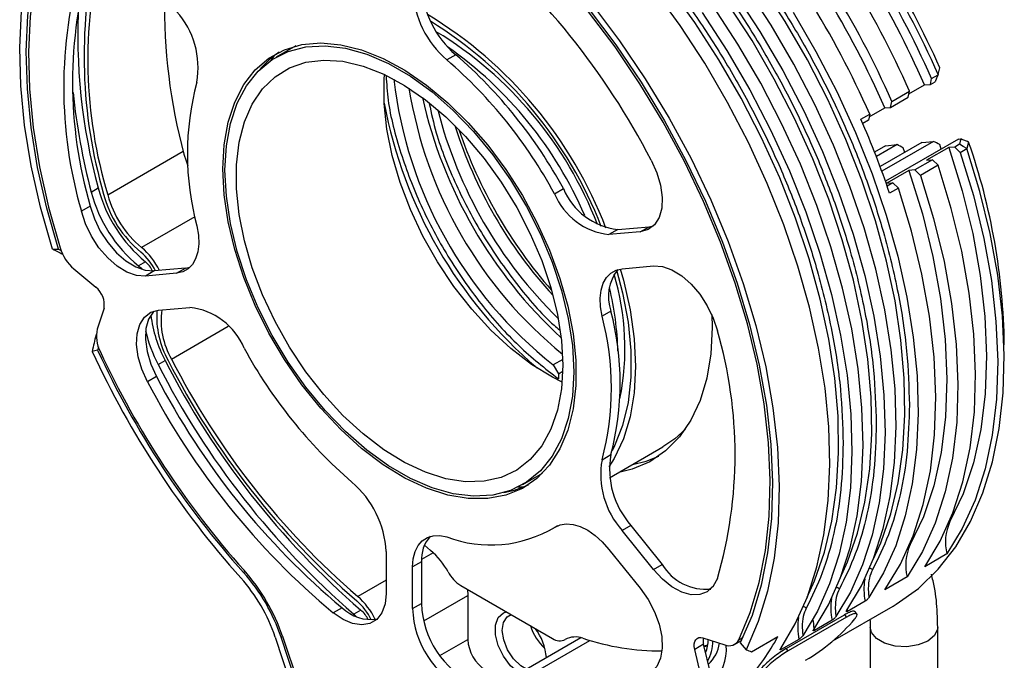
# Model space of a CAD drawing. Header units: millimetres. Extents: x 15 to 415, y 5 to 292.
# Tile 46 of 48: x 355 to 378, y 251 to 265. Entities that reach past the tile are written whole.
import ezdxf

# ---------------------------------------------------------------- set-up
doc = ezdxf.new("R2010")
doc.units = ezdxf.units.MM

msp = doc.modelspace()

# ---------------------------------------------------------------- linework, layer by layer
at = {"color": 7, "linetype": 'Continuous', "lineweight": 25}
for p, q in [((361.707873, 264.848237), (361.257496, 264.58824)), ((365.367511, 264.647173), (365.16548, 264.530543)), ((376.403759, 264.192995), (376.443475, 264.344634)), ((376.226808, 263.967781), (376.25303, 264.103722)), ((376.226808, 263.967781), (376.336196, 264.030929)), ((376.25303, 264.103722), (376.402652, 264.190097)), ((376.403759, 264.192995), (376.402652, 264.190097)), ((375.343893, 263.578888), (375.747954, 263.812148)), ((375.721732, 263.676207), (375.747954, 263.812148)), ((375.736217, 263.751302), (376.090024, 263.95555)), ((376.090024, 263.95555), (376.226808, 263.967781)), ((375.317671, 263.442947), (375.721732, 263.676207)), ((375.317671, 263.442947), (375.343893, 263.578888)), ((374.82708, 263.226468), (375.180886, 263.430716)), ((375.180886, 263.430716), (375.317671, 263.442947)), ((374.636786, 263.170684), (374.838816, 263.287314)), ((374.812595, 263.151373), (374.679004, 263.074253)), ((374.838816, 263.287314), (374.812595, 263.151373)), ((376.297622, 262.664964), (375.116154, 261.982918)), ((376.867647, 262.715933), (375.198952, 261.752616)), ((376.034448, 262.641433), (376.297622, 262.664964)), ((376.867647, 262.715933), (376.923863, 262.72096)), ((375.200605, 262.566875), (374.949283, 262.421789)), ((375.46401, 262.590427), (374.990241, 262.316926)), ((376.034448, 262.641433), (375.077017, 262.08872)), ((375.200605, 262.566875), (375.46401, 262.590427)), ((375.640328, 262.413912), (375.607547, 262.51785)), ((376.645608, 262.52359), (376.140531, 262.232016)), ((376.475566, 262.48959), (376.44217, 262.592477)), ((376.782392, 262.535821), (376.645608, 262.52359)), ((376.89178, 262.598969), (376.782392, 262.535821)), ((376.908806, 262.413528), (376.782392, 262.535821)), ((376.908806, 262.413528), (377.058428, 262.499903)), ((377.060938, 262.499182), (377.058428, 262.499903)), ((377.100835, 262.650358), (377.060938, 262.499182)), ((377.100835, 262.650358), (377.099612, 262.651263)), ((376.277316, 262.244247), (375.873255, 262.010987)), ((376.140531, 262.232016), (376.277316, 262.244247)), ((376.403729, 262.121954), (376.277316, 262.244247)), ((375.73647, 261.998757), (375.231394, 261.707182)), ((375.873255, 262.010987), (375.73647, 261.998757)), ((375.873255, 262.010987), (375.999668, 261.888694)), ((376.403729, 262.121954), (375.999668, 261.888694)), ((357.026725, 261.507116), (357.188349, 261.600419)), ((367.627592, 261.4677), (367.829622, 261.58433)), ((375.231394, 261.707182), (375.368179, 261.719413)), ((375.368179, 261.719413), (375.236977, 261.643672)), ((375.494592, 261.59712), (375.292562, 261.48049)), ((375.494592, 261.59712), (375.368179, 261.719413)), ((357.006276, 261.183767), (356.804246, 261.067138)), ((369.074052, 260.650558), (368.872022, 260.533929)), ((369.074052, 260.650558), (369.789889, 260.714565)), ((369.587859, 260.597935), (369.789889, 260.714565)), ((369.789889, 260.714565), (369.890848, 260.733252)), ((369.587859, 260.597935), (368.872022, 260.533929)), ((356.142358, 260.202722), (356.279349, 260.198521)), ((356.632128, 259.74708), (357.134637, 259.328776)), ((358.269912, 259.911881), (358.108288, 259.818577)), ((359.184354, 259.76627), (358.468517, 259.702264)), ((358.982324, 259.649641), (359.184354, 259.76627)), ((359.184354, 259.76627), (359.285313, 259.784957)), ((369.175067, 259.75286), (369.890905, 259.816866)), ((358.468517, 259.702264), (358.266487, 259.585634)), ((358.982324, 259.649641), (358.266487, 259.585634)), ((357.320949, 258.848576), (357.165848, 258.371473)), ((358.569532, 258.804565), (359.28537, 258.868572)), ((368.916407, 258.783255), (368.714377, 258.666625)), ((371.223603, 258.706125), (371.230576, 258.40666)), ((357.13581, 258.236157), (357.144925, 258.241418)), ((357.13581, 258.236157), (357.144846, 258.238157)), ((357.175288, 257.889331), (357.050633, 257.861736)), ((358.55826, 257.559743), (358.719884, 257.653047)), ((367.814418, 257.680138), (367.597384, 257.554847)), ((367.597384, 257.554847), (367.715245, 257.350706)), ((358.518444, 257.286312), (358.316414, 257.169682)), ((367.715245, 257.350706), (367.814384, 257.407938)), ((367.715245, 257.350706), (367.715245, 257.232212)), ((368.887446, 254.971933), (370.106351, 255.675591)), ((368.714377, 255.383632), (368.916407, 255.500262)), ((366.899895, 254.81426), (367.350271, 255.074257)), ((367.506988, 253.762629), (367.709019, 253.879259)), ((369.377098, 253.882125), (369.175067, 253.765495)), ((369.377098, 253.882125), (370.092935, 252.99163)), ((369.890905, 252.875), (369.175067, 253.765495)), ((364.651255, 253.429691), (364.793659, 253.308382)), ((363.77565, 253.282706), (363.77565, 252.328204)), ((368.872022, 253.334315), (369.587859, 252.443821)), ((376.602383, 253.228757), (376.097307, 252.937183)), ((364.583772, 253.049446), (364.381741, 252.932817)), ((364.583772, 253.049446), (364.583772, 252.094945)), ((369.890905, 252.875), (370.092935, 252.99163)), ((364.381741, 251.978315), (364.381741, 252.932817)), ((375.693246, 252.703923), (375.18817, 252.412349)), ((365.483478, 252.509142), (367.583254, 251.296968)), ((365.63461, 252.421896), (365.644432, 252.280601)), ((371.261279, 252.492225), (371.246148, 252.48349)), ((374.806428, 252.43985), (374.821793, 252.233473)), ((364.381741, 251.978315), (364.583772, 252.094945)), ((365.644432, 252.280601), (365.644432, 251.273008)), ((374.733601, 252.149932), (374.32954, 251.916673)), ((362.768558, 251.99921), (362.566528, 251.882581)), ((363.196496, 251.947288), (363.034871, 251.853984)), ((373.998271, 251.241763), (375.372832, 252.035279)), ((374.048813, 252.002489), (374.064178, 251.796112)), ((374.547147, 251.854306), (374.502335, 251.910843)), ((372.92848, 251.066895), (374.261881, 251.836652)), ((374.305332, 251.781833), (372.97193, 251.012076)), ((373.543737, 251.710915), (373.559102, 251.504538)), ((373.975987, 251.712571), (373.571926, 251.479311)), ((374.261881, 251.836652), (374.305332, 251.781833)), ((373.291199, 251.565127), (373.306564, 251.35875)), ((374.850802, 251.550808), (374.850802, 239.78971)), ((376.393659, 239.240235), (376.393659, 251.550808)), ((361.236977, 251.329449), (361.620544, 250.172922)), ((361.757482, 250.168771), (361.373915, 251.325299)), ((361.40393, 251.347091), (361.799693, 250.163551)), ((368.229361, 251.311996), (366.306148, 250.201749)), ((371.022754, 251.311337), (371.525263, 251.149456)), ((371.748594, 251.161883), (371.907267, 251.253482)), ((371.878042, 251.193588), (372.015033, 251.039621)), ((372.132749, 250.992899), (372.73884, 251.342788)), ((373.218372, 251.275209), (372.814311, 251.04195)), ((371.038472, 251.162878), (370.836442, 251.046248)), ((370.991543, 250.390069), (370.836442, 251.046248)), ((371.193574, 250.506699), (371.038472, 251.162878)), ((371.050407, 251.112388), (371.129912, 251.124461)), ((372.97193, 251.012076), (372.92848, 251.066895)), ((367.439598, 250.88722), (367.437616, 250.854931))]:
    msp.add_line(p, q, dxfattribs=at)
at = {"color": 8, "linetype": 'Continuous', "lineweight": 25}
for p, q in [((357.40782, 261.442178), (359.133687, 262.438499)), ((359.39857, 260.939333), (358.180365, 260.236078)), ((358.865099, 257.686193), (360.163322, 258.435641)), ((376.658949, 253.958778), (376.674679, 253.967859)), ((367.67876, 253.866871), (367.627592, 253.837332)), ((375.749811, 253.433945), (375.765542, 253.443026)), ((364.853606, 253.255175), (364.584741, 253.099962)), ((360.552341, 252.824331), (360.514463, 252.802465)), ((363.77565, 252.632884), (363.124663, 252.257077)), ((364.635161, 251.697961), (365.644432, 252.280601)), ((374.323369, 251.951662), (374.32954, 251.916673)), ((373.565755, 251.514301), (373.571926, 251.479311)), ((361.405181, 251.343348), (361.373915, 251.325299)), ((365.005086, 250.903921), (365.644432, 251.273008)), ((366.648973, 250.222536), (368.432006, 251.251859)), ((371.843145, 251.266782), (371.939971, 251.322679)), ((372.80814, 251.076939), (372.814311, 251.04195))]:
    msp.add_line(p, q, dxfattribs=at)
at = {"color": 7, "linetype": 'Continuous', "lineweight": 25, "flags": 128}
for points in [[(356.142358, 260.202722), (355.869118, 261.159666), (355.656104, 262.105912), (355.504881, 263.034516), (355.416556, 263.938667), (355.391778, 264.811731), (355.430729, 265.647304), (355.533123, 266.439256), (355.698209, 267.181777), (355.924775, 267.869419), (356.21116, 268.497138), (356.555263, 269.060329), (356.954559, 269.55486), (357.406118, 269.977104), (357.906629, 270.323962), (358.452419, 270.59289), (359.039484, 270.781915), (359.663518, 270.88965), (360.319943, 270.915306), (361.003942, 270.858693), (361.710498, 270.720227), (362.434428, 270.500925), (363.17042, 270.202394)], [(356.279349, 260.198521), (356.011261, 261.13833), (355.802304, 262.067606), (355.654012, 262.979537), (355.56747, 263.867439), (355.543313, 264.724804), (355.581719, 265.545348), (355.682405, 266.323055), (355.844634, 267.052227), (356.067216, 267.727518), (356.348521, 268.343978), (356.686485, 268.897089), (357.078633, 269.382797), (357.52209, 269.797542), (358.013605, 270.138284), (358.549575, 270.402524), (359.126072, 270.588328), (359.738871, 270.694331), (360.38348, 270.719758), (361.055174, 270.664422), (361.749029, 270.528729), (362.45996, 270.313674), (363.182757, 270.020831)], [(363.160421, 269.972302), (362.444736, 270.25962), (361.740944, 270.470085), (361.054169, 270.602165), (360.389409, 270.654898), (359.751502, 270.627901), (359.145093, 270.52137), (358.574595, 270.336081), (358.044161, 270.073381), (357.557652, 269.735184), (357.118608, 269.323951), (356.730226, 268.842676), (356.395333, 268.294861), (356.116367, 267.684494), (355.895357, 267.016018), (355.733913, 266.294299), (355.633209, 265.524589), (355.59398, 264.712492), (355.616509, 263.863919), (355.700635, 262.985046), (355.845743, 262.082271), (356.050777, 261.162164), (356.314247, 260.231424)], [(364.974635, 268.986402), (365.697431, 268.444722), (366.408362, 267.838954), (367.102217, 267.173538), (367.773911, 266.453353), (368.41852, 265.683677), (369.031319, 264.870151), (369.607816, 264.018738), (370.143787, 263.135679), (370.635301, 262.227446), (371.078758, 261.300698), (371.470906, 260.362225), (371.808871, 259.418908), (372.090175, 258.47766), (372.312758, 257.545381), (372.474987, 256.628904), (372.575673, 255.734947), (372.614078, 254.870061), (372.589922, 254.040587), (372.50338, 253.252604), (372.355087, 252.511888), (372.146131, 251.823868), (371.878042, 251.193588)], [(364.986971, 269.153721), (365.722964, 268.602493), (366.446893, 267.985965), (367.153449, 267.308658), (367.837449, 266.575542), (368.493873, 265.791995), (369.117907, 264.963765), (369.704972, 264.096929), (370.250762, 263.197845), (370.751273, 262.27311), (371.202833, 261.329507), (371.602128, 260.373958), (371.946231, 259.413475), (372.232616, 258.455103), (372.459182, 257.505873), (372.624268, 256.572748), (372.726662, 255.662575), (372.765613, 254.78203), (372.740835, 253.937573), (372.65251, 253.1354), (372.501287, 252.381395), (372.288274, 251.681089), (372.015033, 251.039621)], [(371.843145, 251.266782), (372.106614, 251.893327), (372.311649, 252.576706), (372.456757, 253.311943), (372.540882, 254.093687), (372.563412, 254.916248), (372.524182, 255.773638), (372.423479, 256.659617), (372.262034, 257.567736), (372.041025, 258.491385), (371.762058, 259.42384), (371.427165, 260.358314), (371.038783, 261.288006), (370.59974, 262.206147), (370.11323, 263.106056), (369.582796, 263.981182), (369.012298, 264.825154), (368.405889, 265.63183), (367.767983, 266.395338), (367.103222, 267.110121), (366.416447, 267.770975), (365.712655, 268.373091), (364.99697, 268.912085)], [(372.801488, 251.067176), (373.135258, 251.628309), (373.412796, 252.251718), (373.632126, 252.932963), (373.791686, 253.667192), (373.890338, 254.449175), (373.927381, 255.273343), (373.90255, 256.133826), (373.816023, 257.024493), (373.668416, 257.939003), (373.460779, 258.870841), (373.194592, 259.81337), (372.871751, 260.759877), (372.494556, 261.70362), (372.065692, 262.637878), (371.588215, 263.555996), (371.065524, 264.451436), (370.501345, 265.317818), (369.899693, 266.148973)], [(371.764035, 266.046754), (372.328215, 265.180371), (372.850905, 264.284932), (373.328383, 263.366814), (373.757246, 262.432556), (374.134442, 261.488813), (374.457283, 260.542306), (374.72347, 259.599777), (374.931106, 258.667939), (375.078714, 257.753429), (375.165241, 256.862761), (375.190072, 256.002279), (375.153029, 255.178111), (375.054376, 254.396128), (374.894817, 253.661899), (374.675487, 252.980654), (374.397948, 252.357245), (374.064178, 251.796112)], [(374.316716, 251.941899), (374.650486, 252.503032), (374.928025, 253.126441), (375.147355, 253.807686), (375.306914, 254.541915), (375.405567, 255.323898), (375.44261, 256.148066), (375.417779, 257.008549), (375.331252, 257.899216), (375.183644, 258.813726), (374.976008, 259.745564), (374.709821, 260.688093), (374.38698, 261.6346), (374.009785, 262.578343), (373.580921, 263.512601), (373.103443, 264.430719), (372.580753, 265.326159), (372.016573, 266.192541)], [(371.006421, 265.609392), (371.570601, 264.74301), (372.093291, 263.847571), (372.570768, 262.929453), (372.999632, 261.995195), (373.376828, 261.051451), (373.699669, 260.104944), (373.965855, 259.162415), (374.173492, 258.230577), (374.321099, 257.316068), (374.407627, 256.4254), (374.432457, 255.564918), (374.395414, 254.74075), (374.296762, 253.958767), (374.137202, 253.224538), (373.917872, 252.543292), (373.640334, 251.919883), (373.306564, 251.35875)], [(373.559102, 251.504538), (373.892872, 252.06567), (374.17041, 252.68908), (374.389741, 253.370325), (374.5493, 254.104554), (374.647953, 254.886537), (374.684996, 255.710705), (374.660165, 256.571187), (374.573638, 257.461855), (374.42603, 258.376365), (374.218393, 259.308203), (373.952207, 260.250732), (373.629366, 261.197238), (373.25217, 262.140982), (372.823306, 263.07524), (372.345829, 263.993358), (371.823139, 264.888797), (371.258959, 265.75518)], [(373.08583, 265.617733), (373.60852, 264.722294), (374.085997, 263.804176), (374.514861, 262.869918), (374.892056, 261.926174), (375.214897, 260.979667), (375.481084, 260.037138), (375.688721, 259.1053), (375.836328, 258.190791), (375.922856, 257.300123), (375.947686, 256.439641), (375.910643, 255.615473), (375.811991, 254.833489), (375.652431, 254.09926), (375.433101, 253.418015), (375.155563, 252.794606), (374.821793, 252.233473)], [(360.038085, 262.033845), (360.068711, 262.589555), (360.160124, 263.101482), (360.310939, 263.561865), (360.518869, 263.963724), (360.780762, 264.300969), (361.092649, 264.568487), (361.449801, 264.762222), (361.846804, 264.879239), (362.277641, 264.917762), (362.735779, 264.877208), (363.214275, 264.758192), (363.705875, 264.562518), (364.203126, 264.293152), (364.698491, 263.954178), (365.184461, 263.550733), (365.653668, 263.088935), (366.099001, 262.575782), (366.513707, 262.019054), (366.891502, 261.427191), (367.226657, 260.809165), (367.514092, 260.174343), (367.74945, 259.53235), (367.929163, 258.892917), (368.050507, 258.265738), (368.111642, 257.66032), (368.111642, 257.08584), (368.050507, 256.551007), (367.929163, 256.063928), (367.74945, 255.631988), (367.514092, 255.261733), (367.226657, 254.958777), (366.891502, 254.727713), (366.513707, 254.572041), (366.099001, 254.494124), (365.653668, 254.495141), (365.184461, 254.575077), (364.698491, 254.732721), (364.203126, 254.965683), (363.705875, 255.270431), (363.214275, 255.642346), (362.735779, 256.07579), (362.277641, 256.564192), (361.846804, 257.100149), (361.449801, 257.675535), (361.092649, 258.28163), (360.780762, 258.909244), (360.518869, 259.548865), (360.310939, 260.190795), (360.160124, 260.825305), (360.068711, 261.442775), (360.038085, 262.033845)], [(368.068798, 257.397813), (368.037335, 256.838488), (367.943442, 256.32431), (367.788599, 255.863389), (367.575249, 255.462993), (367.306756, 255.129437), (366.987355, 254.867982), (366.622083, 254.682749), (366.216699, 254.576662), (365.777599, 254.551392), (365.311705, 254.607339), (364.826366, 254.74362), (364.329236, 254.958085), (363.828155, 255.247353), (363.331025, 255.606862), (362.845686, 256.030941), (362.379793, 256.512904), (361.940692, 257.045149), (361.535309, 257.619282), (361.170036, 258.226249), (360.850635, 258.856477), (360.582142, 259.500028), (360.368792, 260.146753), (360.213949, 260.786451), (360.120056, 261.409036), (360.088593, 262.004687), (360.120056, 262.564012), (360.213949, 263.07819), (360.368792, 263.539111), (360.582142, 263.939507), (360.850635, 264.273063), (361.170036, 264.534519), (361.535309, 264.719751), (361.940692, 264.825838), (362.379793, 264.851108), (362.845686, 264.795161), (363.331025, 264.658881), (363.828155, 264.444415), (364.329236, 264.155147), (364.826366, 263.795639), (365.311705, 263.371559), (365.777599, 262.889596), (366.216699, 262.357352), (366.622083, 261.783219), (366.987355, 261.176252), (367.306756, 260.546023), (367.575249, 259.902472), (367.788599, 259.255748), (367.943442, 258.616049), (368.037335, 257.993465), (368.068798, 257.397813)], [(367.81626, 257.5436), (367.785575, 257.009396), (367.694022, 256.519393), (367.543107, 256.081635), (367.335305, 255.703312), (367.074031, 255.390634), (366.763573, 255.148737), (366.409029, 254.981592), (366.016221, 254.891943), (365.591599, 254.881263), (365.142136, 254.949727), (364.675211, 255.096211), (364.19849, 255.31831), (363.719803, 255.612377), (363.247009, 255.973582), (362.787871, 256.395996), (362.349929, 256.872682), (361.940373, 257.395813), (361.565928, 257.956799), (361.232742, 258.546429), (360.946287, 259.155022), (360.711266, 259.772583), (360.531539, 260.388973), (360.410055, 260.99407), (360.34881, 261.57794), (360.34881, 262.130994), (360.410055, 262.644152), (360.531539, 263.108988), (360.711266, 263.517868), (360.946287, 263.86408), (361.232742, 264.141939), (361.565928, 264.346881), (361.940373, 264.475542), (362.349929, 264.52581), (362.787871, 264.496858), (363.247009, 264.389163), (363.719803, 264.204492), (364.19849, 263.945878), (364.675211, 263.617567), (365.142136, 263.224951), (365.591599, 262.774476), (366.016221, 262.273538), (366.409029, 261.730363), (366.763573, 261.153871), (367.074031, 260.553526), (367.335305, 259.939187), (367.543107, 259.320941), (367.694022, 258.70894), (367.785575, 258.113232), (367.81626, 257.5436)], [(361.152129, 264.522691), (361.174868, 264.56032), (361.220074, 264.630999)], [(367.800875, 257.161279), (367.582501, 257.271858), (367.103814, 257.565925), (366.63102, 257.92713), (366.171883, 258.349544), (365.73394, 258.82623), (365.324384, 259.349361), (364.949939, 259.910347), (364.616753, 260.499977), (364.330298, 261.10857), (364.095277, 261.726131), (363.91555, 262.342521), (363.794066, 262.947618), (363.732821, 263.531488), (363.732821, 264.084542), (363.740527, 264.19477)], [(376.402652, 264.190097), (376.36942, 264.110512), (376.336196, 264.030929)], [(376.923863, 262.72096), (376.91114, 262.672568), (376.89178, 262.598969)], [(375.372832, 252.035279), (375.446934, 252.079103), (375.951971, 252.439585), (376.405896, 252.877903), (376.805257, 253.390724), (377.147017, 253.974146), (377.428578, 254.623735), (377.647798, 255.334549), (377.803011, 256.101185), (377.893036, 256.917813), (377.917188, 257.778222), (377.875284, 258.675869), (377.767643, 259.60393), (377.595083, 260.555346), (377.358916, 261.522882), (377.060938, 262.499182)], [(376.645608, 262.52359), (376.95224, 261.537005), (377.194076, 260.559067), (377.369125, 259.597826), (377.475945, 258.661193), (377.513659, 257.756876), (377.481956, 256.892317), (377.381096, 256.074632), (377.21191, 255.310551), (376.97579, 254.606362), (376.674679, 253.967859)], [(377.058428, 262.499903), (376.975101, 262.549433), (376.89178, 262.598969)], [(359.149643, 262.376475), (359.196697, 262.222412), (359.241601, 262.105941)], [(369.840978, 262.232818), (369.96892, 261.948153), (370.053707, 261.66113), (370.091209, 261.385726), (370.0796, 261.135354), (370.019445, 260.922207), (369.913674, 260.756665), (369.767438, 260.646791), (369.587859, 260.597935)], [(376.908806, 262.413528), (377.210267, 261.424939), (377.448327, 260.445418), (377.621128, 259.482601), (377.727323, 258.543997), (377.766085, 257.636924), (377.737112, 256.768454), (377.640628, 255.94536), (377.477386, 255.174059), (377.24866, 254.460565), (376.956232, 253.810441), (376.602383, 253.228757)], [(375.73647, 261.998757), (376.043103, 261.012171), (376.284939, 260.034233), (376.459987, 259.072992), (376.566808, 258.136359), (376.604522, 257.232042), (376.572819, 256.367483), (376.471959, 255.549799), (376.302773, 254.785717), (376.066653, 254.081528), (375.765542, 253.443026)], [(376.097307, 252.937183), (376.451156, 253.518867), (376.743584, 254.16899), (376.97231, 254.882484), (377.135551, 255.653786), (377.232035, 256.47688), (377.261009, 257.34535), (377.222247, 258.252423), (377.116052, 259.191027), (376.94325, 260.153843), (376.705191, 261.133365), (376.403729, 262.121954)], [(375.999668, 261.888694), (376.30113, 260.900105), (376.539189, 259.920584), (376.711991, 258.957767), (376.818186, 258.019163), (376.856948, 257.11209), (376.827974, 256.243621), (376.73149, 255.420526), (376.568249, 254.649225), (376.339523, 253.935731), (376.047095, 253.285607), (375.693246, 252.703923)], [(375.18817, 252.412349), (375.542019, 252.994033), (375.834446, 253.644157), (376.063173, 254.357651), (376.226414, 255.128952), (376.322898, 255.952046), (376.351872, 256.820516), (376.31311, 257.727589), (376.206914, 258.666193), (376.034113, 259.62901), (375.796054, 260.608531), (375.494592, 261.59712)], [(357.006276, 261.183767), (357.1004, 260.896079), (357.236555, 260.613649), (357.408109, 260.350231), (357.606709, 260.118655), (357.822681, 259.930197), (358.045509, 259.794037), (358.26434, 259.716806), (358.468517, 259.702264)], [(358.266487, 259.585634), (358.06231, 259.600176), (357.843479, 259.677408), (357.620651, 259.813568), (357.404678, 260.002025), (357.206079, 260.233601), (357.034524, 260.497019), (356.89837, 260.779449), (356.804246, 261.067138)], [(359.443014, 260.735875), (359.478948, 260.523731), (359.486646, 260.323642), (359.46589, 260.14125), (359.417266, 259.981695), (359.342144, 259.849476), (359.242641, 259.748319), (359.121564, 259.681075), (358.982324, 259.649641)], [(358.108288, 259.818577), (358.160722, 259.770382), (358.190211, 259.73642)], [(368.714377, 258.666625), (368.678443, 258.878769), (368.670745, 259.078858), (368.691501, 259.26125), (368.740126, 259.420805), (368.815248, 259.553025), (368.91475, 259.654182), (369.035827, 259.721425), (369.175067, 259.75286)], [(369.133145, 259.747519), (369.205827, 259.489735), (369.359121, 258.809961), (369.451934, 258.148548), (369.483012, 257.514443), (369.451934, 256.916219), (369.359121, 256.361966), (369.205827, 255.859181), (368.994127, 255.414662), (368.872625, 255.223856)], [(369.048857, 259.726155), (369.186011, 259.201925), (369.31111, 258.531893), (369.374102, 257.884825), (369.374102, 257.269805), (369.31111, 256.695466), (369.186011, 256.16987), (369.000561, 255.700396), (368.943112, 255.589004)], [(369.890905, 259.816866), (370.095082, 259.802324), (370.313913, 259.725093), (370.53674, 259.588933), (370.752713, 259.400475), (370.951313, 259.168899), (371.122867, 258.905481), (371.259022, 258.623051), (371.353145, 258.335363)], [(358.316414, 257.169682), (358.188471, 257.454347), (358.103684, 257.74137), (358.066182, 258.016774), (358.077791, 258.267146), (358.137946, 258.480294), (358.243717, 258.645835), (358.389953, 258.755709), (358.569532, 258.804565)], [(358.468573, 258.785878), (358.445747, 258.762465), (358.339976, 258.596923), (358.279822, 258.383776), (358.268213, 258.133404), (358.305715, 257.858), (358.390502, 257.570977), (358.518444, 257.286312)], [(371.230576, 258.40666), (371.199958, 257.806027), (371.108504, 257.248575), (370.957406, 256.74157), (370.748635, 256.291623), (370.48491, 255.904599), (370.169671, 255.585544), (369.807028, 255.338616), (369.401707, 255.167036), (369.097928, 255.093441)], [(370.621497, 256.087058), (370.377504, 255.860738), (370.106351, 255.675591)], [(369.409518, 255.278034), (369.724956, 255.353643), (370.012216, 255.465381)], [(366.470276, 254.632375), (366.715738, 254.688671), (367.034836, 254.813808)], [(366.918209, 254.760471), (366.834999, 254.756686), (366.790438, 254.755795)], [(367.627592, 253.837332), (367.753167, 253.896475), (367.896044, 253.919514), (368.052195, 253.9058), (368.217218, 253.85572), (368.386462, 253.770685), (368.555156, 253.653091), (368.718544, 253.506255), (368.872022, 253.334315)], [(364.381741, 252.932817), (364.395979, 253.119753), (364.438289, 253.284982), (364.507481, 253.423845), (364.601603, 253.532429), (364.718002, 253.607673), (364.853397, 253.647456), (365.003971, 253.650655), (365.16548, 253.617182)], [(371.353145, 252.668237), (371.259022, 252.489221), (371.122867, 252.363992), (370.951313, 252.298647), (370.752713, 252.296368), (370.53674, 252.357268), (370.313913, 252.47838), (370.095082, 252.653805), (369.890905, 252.875)], [(363.77565, 252.328204), (363.751052, 252.086553), (363.678457, 251.88507), (363.561401, 251.733568), (363.405583, 251.639424), (363.218592, 251.607225), (363.009536, 251.638538), (362.788594, 251.731838), (362.566528, 251.882581)], [(369.587859, 252.443821), (369.767438, 252.187627), (369.913674, 251.908912), (370.019445, 251.62125), (370.0796, 251.33865), (370.091209, 251.074874), (370.053707, 250.842769), (369.96892, 250.653638), (369.840978, 250.516693)], [(371.166291, 252.417808), (371.225768, 252.470643), (371.260615, 252.491337)], [(363.034871, 251.853984), (363.083423, 251.808104), (363.092517, 251.798305)], [(366.823254, 250.500268), (366.808233, 250.510152), (366.621266, 250.672759), (366.459804, 250.887784), (366.341342, 251.131926), (366.278717, 251.378728), (366.278717, 251.601445), (366.341342, 251.775942), (366.459804, 251.883311), (366.527811, 251.906262)], [(366.983804, 250.592951), (366.858158, 250.669521), (366.692048, 250.830497), (366.555231, 251.036242), (366.46421, 251.261941), (366.429964, 251.480372), (366.456623, 251.665187), (366.540971, 251.794097), (366.635336, 251.844189)], [(370.836442, 251.046248), (370.825929, 251.111469), (370.826191, 251.171701), (370.837217, 251.224363), (370.858533, 251.267197), (370.889227, 251.298365), (370.927982, 251.316532), (370.973136, 251.320919), (371.022754, 251.311337)], [(371.047139, 251.126212), (371.101312, 251.139483), (371.134406, 251.147986)]]:
    msp.add_lwpolyline(points, dxfattribs=at)
at = {"color": 8, "linetype": 'Continuous', "lineweight": 25, "flags": 128}
for points in [[(374.923792, 253.115358), (375.09074, 253.487289), (375.318275, 254.143877), (375.48685, 254.854024), (375.595238, 255.612564), (375.64265, 256.413983), (375.628742, 257.252453), (375.553616, 258.121875), (375.417817, 259.015929), (375.222332, 259.928112), (374.968585, 260.851791), (374.658419, 261.780249), (374.29409, 262.706735), (373.878247, 263.624511), (373.413916, 264.526903), (372.904471, 265.40735), (372.353618, 266.259448)], [(373.408563, 252.240635), (373.575511, 252.612566), (373.803047, 253.269154), (373.971621, 253.979301), (374.080009, 254.737841), (374.127421, 255.53926), (374.113514, 256.37773), (374.038387, 257.247152), (373.902588, 258.141206), (373.707104, 259.053389), (373.453356, 259.977068), (373.14319, 260.905526), (372.778861, 261.832012), (372.363019, 262.749788), (371.898687, 263.65218), (371.389242, 264.532627), (370.838389, 265.384725), (370.250133, 266.202279)], [(374.166178, 252.677996), (374.333125, 253.049928), (374.560661, 253.706516), (374.729236, 254.416662), (374.837623, 255.175203), (374.885036, 255.976622), (374.871128, 256.815091), (374.796001, 257.684514), (374.660202, 258.578567), (374.464718, 259.49075), (374.21097, 260.414429), (373.900804, 261.342887), (373.536475, 262.269373), (373.120633, 263.187149), (372.656301, 264.089542), (372.146856, 264.969988), (371.596003, 265.822087)], [(376.393659, 251.550619), (376.390723, 251.511994), (376.321382, 251.3626), (376.167713, 251.235907), (375.94825, 251.147196), (375.689465, 251.107166), (375.42257, 251.120646), (375.179757, 251.18601), (374.990313, 251.295373), (374.877088, 251.435546), (374.850805, 251.549607)]]:
    msp.add_lwpolyline(points, dxfattribs=at)
at = {"color": 7, "linetype": 'Continuous', "lineweight": 25}
for centre, radius, start, end in [((357.227581, 255.741141), 20.956135, 23.7853711, 40.1517022), ((357.07818, 255.65485), 20.953719, 23.779374, 40.188526), ((357.909426, 256.135822), 20.270559, 23.8887623, 39.395717), ((356.573103, 255.363275), 20.953719, 23.779374, 40.188526), ((357.413398, 255.848683), 20.360197, 23.463973, 39.963512), ((356.169042, 255.130016), 20.953719, 23.779374, 40.188526), ((355.663966, 254.838441), 20.953719, 23.779374, 40.188526), ((356.504261, 255.323849), 20.360197, 23.463973, 39.963512), ((354.568635, 254.307731), 17.206145, 27.4255928, 50.1635504), ((368.184376, 264.608249), 11.318928, 167.419963, 196.1576066), ((367.569051, 264.525614), 10.618766, 165.9044328, 196.8804791), ((366.504599, 263.900701), 10.105738, 163.7164281, 196.2835719), ((366.70663, 264.01733), 10.105738, 163.7164281, 196.2835719), ((366.617125, 266.234298), 2.238314, 182.9322984, 229.5681075), ((366.819156, 266.350927), 2.238314, 182.9322984, 229.5681075), ((369.966682, 265.087138), 13.24549, 176.684285, 195.2622924), ((371.3491, 265.692182), 12.64202, 178.7160422, 195.2051941), ((357.54723, 264.353779), 1.92514, 349.9814548, 41.8023164), ((359.646822, 257.177523), 9.805173, 20.9418981, 58.8263659), ((359.709641, 257.209137), 9.649721, 21.3426345, 58.2424614), ((360.322207, 257.582152), 8.875439, 21.0112528, 58.802861), ((362.430311, 263.043384), 1.996163, 123.6367149, 140.7206934), ((359.933881, 257.35663), 9.128955, 23.294237, 54.9133489), ((358.037871, 256.279886), 10.903035, 28.4123479, 49.1767953), ((358.239901, 256.396515), 10.903035, 28.4123479, 49.1767953), ((365.624612, 262.377372), 6.395831, 165.1285615, 194.8714385), ((373.636053, 265.209077), 9.749501, 186.6008641, 231.7289548), ((371.402569, 265.290237), 14.865292, 185.8233302, 194.7435799), ((374.021386, 265.441043), 9.847554, 189.1014052, 230.8932182), ((374.830626, 265.908207), 10.190794, 194.3038895, 225.690734), ((356.479746, 255.153648), 19.848198, 18.5880446, 23.8233152), ((375.174985, 266.107002), 10.296461, 197.4138218, 222.5808017), ((375.715588, 266.419085), 10.851439, 198.7166869, 221.2779365), ((363.312759, 257.830824), 14.606127, 0.7033425, 19.2667489), ((360.34284, 262.430314), 3.26183, 194.7395718, 230.5421219), ((369.251063, 262.182566), 1.5422, 202.8245891, 263.4091604), ((360.181216, 262.33701), 3.26183, 194.7395718, 230.5421219), ((359.791075, 262.110472), 2.562867, 194.7395718, 230.5421219), ((359.661028, 262.034959), 2.329879, 194.7395718, 230.5421219), ((369.049033, 262.065937), 1.5422, 202.8245891, 263.4091604), ((357.322601, 260.546734), 1.056503, 197.3643182, 229.1905735), ((357.233259, 259.080782), 1.493894, 25.0303128, 50.6553003), ((357.36274, 259.155899), 1.261572, 25.7988354, 50.6677156), ((357.904592, 259.466504), 0.576037, 23.9262201, 50.6396969), ((369.858565, 259.115542), 0.999038, 141.7403226, 199.427112), ((363.291101, 257.933742), 5.947094, 348.7977966, 16.5835544), ((356.820598, 258.930689), 0.507044, 350.6802213, 51.7311385), ((362.05463, 257.669564), 7.025817, 1.5868816, 13.5925194), ((359.108358, 257.336564), 1.5422, 22.8245891, 83.4091604), ((361.334982, 259.050402), 2.965019, 186.9295833, 208.1174258), ((360.604653, 258.666478), 2.079122, 176.3293867, 209.123536), ((360.377483, 258.568746), 1.751058, 172.0425007, 210.2657395), ((362.53278, 257.025128), 6.395831, 345.1285615, 14.8714385), ((362.73481, 257.141758), 6.395831, 345.1285615, 14.8714385), ((357.87826, 258.207405), 0.73106, 167.0310231, 207.9580391), ((361.320818, 259.015602), 3.1227, 192.6018779, 207.7890797), ((361.652792, 255.5018), 10.105738, 343.7164281, 16.2835719), ((370.119521, 263.122615), 10.903035, 208.4123479, 229.1767953), ((375.951133, 266.558667), 20.80542, 204.709188, 221.8413046), ((375.743719, 266.438816), 20.44212, 204.722818, 221.8414247), ((375.675499, 266.399047), 20.321887, 204.8320664, 221.7966209), ((375.371377, 266.141935), 18.876836, 207.0418671, 229.1920107), ((375.533002, 266.235239), 18.876836, 207.0418671, 229.1920107), ((374.99012, 265.924693), 18.190405, 207.0418671, 229.1920107), ((374.863035, 265.852279), 17.961595, 207.0418671, 229.1920107), ((373.790786, 265.211399), 17.206145, 207.4255928, 230.1635504), ((373.588756, 265.094769), 17.206145, 207.4255928, 230.1635504), ((370.812191, 255.165351), 1.92514, 169.9814548, 221.8023164), ((370.610161, 255.048721), 1.92514, 169.9814548, 221.8023164), ((361.540266, 253.168203), 2.238314, 2.9322984, 49.5681075), ((377.699665, 253.494513), 1.129005, 155.2121386, 193.6145641), ((366.168395, 256.278741), 2.844246, 249.3528534, 300.8661826), ((365.372542, 253.102845), 0.790576, 137.910317, 183.8729613), ((376.790528, 252.969679), 1.129005, 155.2121386, 193.6145641), ((363.614266, 251.93817), 1.807886, 29.1174756, 49.2801786), ((371.087153, 253.57288), 1.15166, 210.311855, 275.8255831), ((357.364684, 249.981238), 4.228526, 18.5332938, 41.8504989), ((357.281971, 249.954577), 4.350821, 18.6664253, 41.8035951), ((365.922263, 253.211382), 0.828053, 208.3724012, 238.0013494), ((357.571395, 250.100593), 3.866081, 18.5332938, 41.8504989), ((362.200021, 251.112849), 1.379402, 26.3034476, 49.1526038), ((362.055958, 251.026902), 1.629558, 25.6888826, 49.0177849), ((366.689654, 252.159805), 2.10688, 181.764127, 244.8092049), ((363.419561, 252.658623), 0.926623, 225.3677323, 279.5668089), ((362.738791, 251.420363), 0.697957, 25.9731186, 49.0213311), ((366.487623, 252.043175), 2.10688, 181.764127, 244.8092049), ((371.234893, 254.47833), 4.25604, 300.119018, 320.0028724), ((368.206446, 251.937032), 1.181832, 197.1137412, 227.5267268), ((366.16689, 250.753203), 1.278904, 4.6646215, 37.2115713), ((366.521698, 251.312929), 0.878174, 182.6054785, 237.3945217), ((367.749897, 251.527806), 0.284703, 234.17436, 295.6316643), ((368.104208, 250.850454), 0.47999, 69.4018787, 118.7885528), ((370.070063, 256.757917), 5.74636, 251.7768967, 270.1610322), ((371.380279, 251.253404), 0.353591, 171.007916, 194.8339612), ((370.224265, 251.315386), 0.925838, 338.1792668, 357.2310582), ((370.263316, 251.253979), 0.988329, 331.2073096, 359.052986), ((370.642119, 251.278905), 0.762949, 311.4204864, 353.2973699), ((371.622667, 251.374845), 0.245536, 246.6277949, 333.8889806), ((368.360616, 253.668401), 4.957552, 317.7748841, 332.0237729), ((370.462503, 251.050486), 1.096762, 313.3497605, 4.73274)]:
    msp.add_arc(centre, radius, start, end, dxfattribs=at)
at = {"color": 8, "linetype": 'Continuous', "lineweight": 25}
for centre, radius, start, end in [((375.017665, 266.016183), 10.673536, 192.6961883, 227.2984351), ((374.067563, 265.4677), 10.513826, 190.5814602, 229.4131632), ((374.835414, 252.808267), 0.088423, 41.2558192, 90.0114755), ((376.100546, 252.427262), 1.394794, 170.8152816, 191.4686797), ((374.077799, 252.370905), 0.088423, 41.2558192, 90.0114755), ((375.342932, 251.989901), 1.394794, 170.8152816, 191.4686797), ((373.320185, 251.933544), 0.088423, 41.2558192, 90.0114755), ((374.585318, 251.552539), 1.394794, 170.8152816, 191.4686797)]:
    msp.add_arc(centre, radius, start, end, dxfattribs=at)
at = {"color": 7, "linetype": 'Continuous', "lineweight": 25}
for centre, major_axis, ratio, start_param, end_param in [((368.87692, 262.471206), (13.170842, -4.637799), 0.218443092, 1.037766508, 1.051053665), ((368.87692, 262.471206), (11.513584, -4.054235), 0.218443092, 1.02532118, 1.040535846), ((364.280726, 259.81788), (14.643875, -5.571948), 0.186073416, 4.195471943, 4.214131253), ((364.280726, 259.81788), (14.388458, -5.474763), 0.186073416, 4.195059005, 4.199745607), ((364.280726, 259.81788), (5.223889, 16.072196), 0.382489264, 1.792298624, 1.815556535), ((364.280726, 259.81788), (5.132775, 15.791867), 0.382489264, 1.811200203, 1.815969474), ((364.280726, 259.81788), (9.158238, -8.88093), 0.177546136, 5.86608442, 5.88934233)]:
    msp.add_ellipse(centre, major_axis=major_axis, ratio=ratio, start_param=start_param, end_param=end_param, dxfattribs=at)
at = {"color": 8, "linetype": 'Continuous', "lineweight": 25}
for points, knots in [([(362.601751, 272.415771), (362.606979, 272.417169), (362.842757, 272.480202), (363.354459, 272.50235), (364.203278, 272.469472), (365.165426, 272.269651), (366.215069, 271.891122), (367.26067, 271.360899), (368.306115, 270.68384), (369.356247, 269.850985), (370.316692, 268.93814), (371.170603, 267.996332), (371.916978, 267.061772), (372.620386, 266.063196), (373.271225, 265.00917), (373.858643, 263.918471), (374.371754, 262.810025), (374.807855, 261.696351), (375.196967, 260.485692), (375.505348, 259.198566), (375.709086, 257.868313), (375.733793, 257.045061), (375.745958, 256.63972)], [0, 0, 0, 0, 0.001064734, 0.048014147, 0.094969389, 0.155025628, 0.213444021, 0.27010797, 0.326766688, 0.385185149, 0.445246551, 0.492195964, 0.539151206, 0.587099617, 0.63505398, 0.683002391, 0.730956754, 0.777906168, 0.82486141, 0.884917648, 0.943337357, 1, 1, 1, 1]), ([(361.844136, 271.97841), (361.849365, 271.979808), (362.085143, 272.042841), (362.596845, 272.064989), (363.445664, 272.03211), (364.407811, 271.832289), (365.457455, 271.453761), (366.503056, 270.923537), (367.5485, 270.246479), (368.598633, 269.413623), (369.559077, 268.500778), (370.412988, 267.55897), (371.159363, 266.62441), (371.862771, 265.625835), (372.513611, 264.571808), (373.101029, 263.48111), (373.614139, 262.372664), (374.05024, 261.258989), (374.439353, 260.04833), (374.747734, 258.761205), (374.951471, 257.430951), (374.976178, 256.607699), (374.988343, 256.202358)], [0, 0, 0, 0, 0.001064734, 0.048014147, 0.094969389, 0.155025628, 0.213444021, 0.27010797, 0.326766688, 0.385185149, 0.445246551, 0.492195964, 0.539151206, 0.587099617, 0.63505398, 0.683002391, 0.730956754, 0.777906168, 0.82486141, 0.884917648, 0.943337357, 1, 1, 1, 1]), ([(361.086522, 271.541048), (361.09175, 271.542446), (361.327528, 271.605479), (361.83923, 271.627627), (362.688049, 271.594749), (363.650197, 271.394928), (364.699841, 271.016399), (365.745441, 270.486176), (366.790886, 269.809117), (367.841018, 268.976262), (368.801463, 268.063417), (369.655374, 267.121609), (370.401749, 266.187049), (371.105157, 265.188473), (371.755996, 264.134447), (372.343415, 263.043748), (372.856525, 261.935302), (373.292626, 260.821628), (373.681738, 259.610969), (373.990119, 258.323843), (374.193857, 256.99359), (374.218564, 256.170338), (374.230729, 255.764997)], [0, 0, 0, 0, 0.001064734, 0.048014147, 0.094969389, 0.155025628, 0.213444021, 0.27010797, 0.326766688, 0.385185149, 0.445246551, 0.492195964, 0.539151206, 0.587099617, 0.63505398, 0.683002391, 0.730956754, 0.777906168, 0.82486141, 0.884917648, 0.943337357, 1, 1, 1, 1]), ([(363.775469, 264.16222), (363.786719, 263.979196), (363.821224, 263.417837), (364.087777, 262.405144), (364.546451, 261.195428), (365.171736, 260.018831), (365.93203, 258.928487), (366.792482, 257.96081), (367.409873, 257.473328), (367.715245, 257.232212)], [0, 0, 0, 0, 0.075354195, 0.231121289, 0.383569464, 0.536017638, 0.691784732, 0.847551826, 1, 1, 1, 1]), ([(364.761698, 263.53001), (364.809861, 263.308643), (364.943695, 262.693508), (365.361969, 261.660634), (365.977182, 260.483544), (366.743352, 259.403794), (367.351046, 258.679786), (367.702425, 258.388868), (367.744612, 258.353941)], [0, 0, 0, 0, 0.118474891, 0.329217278, 0.539959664, 0.755290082, 0.970620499, 1, 1, 1, 1])]:
    msp.add_open_spline(points, degree=3, knots=knots, dxfattribs=at)
at = {"color": 7, "linetype": 'Continuous', "lineweight": 25}
for points, knots in [([(377.099612, 262.651263), (377.070323, 262.662879), (377.011745, 262.686113), (376.953157, 262.709344), (376.923863, 262.72096)], [0, 0, 0, 0, 0.499999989, 1, 1, 1, 1]), ([(375.745958, 256.63972), (375.735777, 256.279413), (375.715351, 255.55651), (375.547373, 254.565119), (375.28884, 253.649929), (375.030599, 253.127141), (374.901888, 252.866575)], [0, 0, 0, 0, 0.249207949, 0.5, 0.750792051, 1, 1, 1, 1]), ([(374.988343, 256.202358), (374.978163, 255.842052), (374.957737, 255.119148), (374.789759, 254.127758), (374.531226, 253.212567), (374.272985, 252.689779), (374.144274, 252.429214)], [0, 0, 0, 0, 0.249207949, 0.5, 0.750792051, 1, 1, 1, 1]), ([(374.230729, 255.764997), (374.220548, 255.40469), (374.200122, 254.681787), (374.032144, 253.690396), (373.773612, 252.775206), (373.515371, 252.252418), (373.386659, 251.991852)], [0, 0, 0, 0, 0.249207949, 0.5, 0.750792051, 1, 1, 1, 1]), ([(376.393659, 251.550808), (376.391692, 251.659039), (376.386029, 251.970549), (376.346188, 252.383027), (376.274351, 252.666647), (376.248479, 252.768795)], [0, 0, 0, 0, 0.254104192, 0.731361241, 1, 1, 1, 1]), ([(374.821793, 252.233473), (374.814292, 252.223505), (374.802567, 252.207921), (374.778671, 252.184204), (374.760144, 252.168247), (374.744911, 252.156843), (374.736959, 252.151984), (374.733601, 252.149932)], [0, 0, 0, 0, 0.385599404, 0.602811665, 0.771885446, 0.903661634, 1, 1, 1, 1]), ([(374.499332, 251.908784), (374.499331, 251.910672), (374.499327, 251.927168), (374.448756, 251.921798), (374.363917, 251.892809), (374.290912, 251.852629), (374.261881, 251.836652)], [0, 0, 0, 0, 0.046313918, 0.404761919, 0.763300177, 1, 1, 1, 1]), ([(374.32954, 251.916673), (374.325376, 251.914481), (374.317069, 251.910108), (374.308095, 251.908377), (374.302775, 251.911708), (374.304758, 251.922846), (374.312663, 251.935441), (374.316716, 251.941899)], [0, 0, 0, 0, 0.13158087, 0.262532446, 0.448339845, 0.717109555, 1, 1, 1, 1]), ([(374.495346, 251.742763), (374.515653, 251.769868), (374.556267, 251.824078), (374.55068, 251.865679), (374.495664, 251.869374), (374.406833, 251.837621), (374.33421, 251.797705), (374.305332, 251.781833)], [0, 0, 0, 0, 0.214629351, 0.429265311, 0.643781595, 0.858351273, 1, 1, 1, 1]), ([(374.064178, 251.796112), (374.056678, 251.786143), (374.044953, 251.770559), (374.021057, 251.746842), (374.002529, 251.730885), (373.987297, 251.719482), (373.979345, 251.714623), (373.975987, 251.712571)], [0, 0, 0, 0, 0.385599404, 0.602811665, 0.771885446, 0.903661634, 1, 1, 1, 1]), ([(374.844241, 251.730131), (374.846275, 251.707243), (374.85135, 251.650137), (374.851007, 251.588025), (374.850802, 251.550808)], [0, 0, 0, 0, 0.400803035, 1, 1, 1, 1]), ([(373.571926, 251.479311), (373.567762, 251.47712), (373.559454, 251.472747), (373.55048, 251.471016), (373.545161, 251.474347), (373.547143, 251.485485), (373.555048, 251.498079), (373.559102, 251.504538)], [0, 0, 0, 0, 0.13158087, 0.262532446, 0.448339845, 0.717109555, 1, 1, 1, 1]), ([(373.306564, 251.35875), (373.299064, 251.348782), (373.287338, 251.333198), (373.263443, 251.309481), (373.244915, 251.293524), (373.229682, 251.28212), (373.221731, 251.277261), (373.218372, 251.275209)], [0, 0, 0, 0, 0.385599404, 0.602811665, 0.771885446, 0.903661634, 1, 1, 1, 1]), ([(372.92848, 251.066895), (372.880782, 251.037544), (372.785387, 250.97884), (372.628565, 250.860527), (372.48366, 250.737751), (372.374631, 250.63373), (372.328617, 250.581949), (372.310326, 250.561366)], [0, 0, 0, 0, 0.214643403, 0.429287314, 0.643910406, 0.858452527, 1, 1, 1, 1]), ([(372.97193, 251.012076), (372.924233, 250.982724), (372.828837, 250.924021), (372.672016, 250.805707), (372.527118, 250.682921), (372.418105, 250.57888), (372.372107, 250.527079), (372.353823, 250.506488)], [0, 0, 0, 0, 0.2146439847, 0.4292884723, 0.64391238, 0.8584562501, 1, 1, 1, 1]), ([(372.814311, 251.04195), (372.810148, 251.039758), (372.80184, 251.035385), (372.792866, 251.033654), (372.787546, 251.036985), (372.789529, 251.048123), (372.797434, 251.060718), (372.801488, 251.067176)], [0, 0, 0, 0, 0.13158087, 0.262532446, 0.448339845, 0.717109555, 1, 1, 1, 1])]:
    msp.add_open_spline(points, degree=3, knots=knots, dxfattribs=at)
for points in [[(374.901888, 252.866575), (374.874198, 252.805367), (374.818817, 252.682951), (374.810557, 252.520884), (374.806428, 252.43985)], [(374.144274, 252.429214), (374.116583, 252.368006), (374.061202, 252.24559), (374.052943, 252.083523), (374.048813, 252.002489)], [(373.386659, 251.991852), (373.358969, 251.930644), (373.303588, 251.808228), (373.295329, 251.646161), (373.291199, 251.565127)]]:
    msp.add_open_spline(points, degree=3, dxfattribs=at)

doc.saveas('drawing.dxf')
